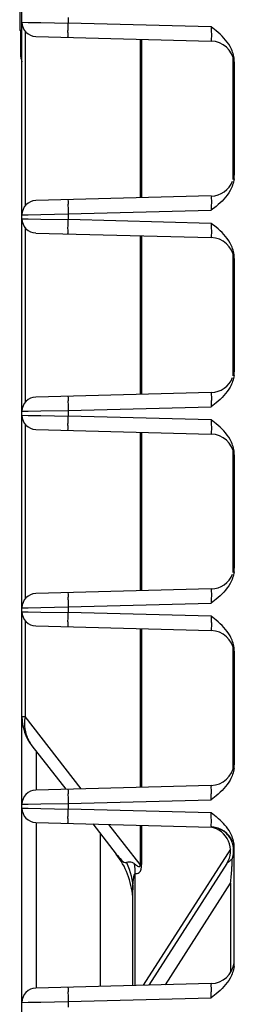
# Model space of a CAD drawing. Header units: inches. Extents: x 0 to 82.7, y 0 to 58.5.
# Tile 18 of 78: x 33.163 to 33.696, y 4.96 to 7.407. Entities that reach past the tile are written whole.
import ezdxf

# ---------------------------------------------------------------- set-up
doc = ezdxf.new("R2010")
doc.units = ezdxf.units.IN
doc.header["$LTSCALE"] = 4.547244
doc.header["$MEASUREMENT"] = 0
doc.layers.get('0').update_dxf_attribs({"linetype": 'CONTINUOUS'})

msp = doc.modelspace()

# ---------------------------------------------------------------- linework, layer by layer
at = {"color": 7, "linetype": 'CONTINUOUS'}
for p, q in [((33.1685, 4.7058), (33.1685, 8.4931)), ((33.1631, 7.4586), (33.1631, 7.3799)), ((33.1685, 7.4001), (33.1839, 7.3999)), ((33.1839, 7.3999), (33.2158, 7.3993)), ((33.2158, 7.3993), (33.2836, 7.398)), ((33.2836, 7.412), (33.2836, 7.398)), ((33.6386, 7.3887), (33.2836, 7.398)), ((33.6509, 7.379), (33.6386, 7.3887)), ((33.1685, 7.3799), (33.1631, 7.3799)), ((33.1651, 7.3799), (33.1651, 7.3208)), ((33.1765, 7.3777), (33.1765, 6.9441)), ((33.2031, 7.3647), (33.6386, 7.3533)), ((33.4623, 7.3579), (33.4623, 6.9639)), ((33.466, 7.3578), (33.466, 6.964)), ((33.6932, 7.0097), (33.6932, 7.3122)), ((33.6961, 7.3018), (33.6961, 7.02)), ((33.6386, 6.9685), (33.2031, 6.9571)), ((33.2157, 6.9225), (33.2836, 6.9238)), ((33.2836, 6.9238), (33.6386, 6.9331)), ((33.2836, 6.9238), (33.2836, 6.9098)), ((33.6509, 6.9428), (33.6386, 6.9331)), ((33.1685, 6.9217), (33.1839, 6.9219)), ((33.1685, 6.912), (33.1839, 6.9117)), ((33.1839, 6.9219), (33.2157, 6.9225)), ((33.1839, 6.9117), (33.2158, 6.9111)), ((33.2158, 6.9111), (33.2836, 6.9098)), ((33.6386, 6.9005), (33.2836, 6.9098)), ((33.6509, 6.8908), (33.6386, 6.9005)), ((33.1765, 6.8895), (33.1765, 6.4559)), ((33.2031, 6.8765), (33.6386, 6.8651)), ((33.4623, 6.8697), (33.4623, 6.4757)), ((33.466, 6.8696), (33.466, 6.4758)), ((33.6932, 6.5215), (33.6932, 6.824)), ((33.6961, 6.8136), (33.6961, 6.5318)), ((33.6386, 6.4803), (33.2031, 6.4689)), ((33.1839, 6.4337), (33.2157, 6.4343)), ((33.2157, 6.4343), (33.2836, 6.4356)), ((33.2836, 6.4356), (33.6386, 6.4449)), ((33.2836, 6.4356), (33.2836, 6.4217)), ((33.6509, 6.4546), (33.6386, 6.4449)), ((33.1685, 6.4335), (33.1839, 6.4337)), ((33.1685, 6.4238), (33.1839, 6.4235)), ((33.1839, 6.4235), (33.2158, 6.4229)), ((33.2158, 6.4229), (33.2836, 6.4217)), ((33.6386, 6.4124), (33.2836, 6.4217)), ((33.6509, 6.4026), (33.6386, 6.4124)), ((33.1765, 6.4014), (33.1765, 5.9677)), ((33.2031, 6.3883), (33.6386, 6.3769)), ((33.4623, 6.3816), (33.4623, 5.9875)), ((33.466, 6.3815), (33.466, 5.9876)), ((33.6932, 6.0333), (33.6932, 6.3358)), ((33.6961, 6.3254), (33.6961, 6.0436)), ((33.6386, 5.9921), (33.2031, 5.9807)), ((33.1685, 5.9453), (33.1839, 5.9456)), ((33.1839, 5.9456), (33.2157, 5.9461)), ((33.2157, 5.9461), (33.2836, 5.9474)), ((33.2836, 5.9474), (33.6386, 5.9567)), ((33.2836, 5.9474), (33.2836, 5.9335)), ((33.6509, 5.9664), (33.6386, 5.9567)), ((33.1685, 5.9356), (33.1839, 5.9353)), ((33.1839, 5.9353), (33.2158, 5.9347)), ((33.2158, 5.9347), (33.2836, 5.9335)), ((33.6386, 5.9242), (33.2836, 5.9335)), ((33.6509, 5.9144), (33.6386, 5.9242)), ((33.1765, 5.9132), (33.1765, 5.675)), ((33.2031, 5.9002), (33.6386, 5.8887)), ((33.4623, 5.8934), (33.4623, 5.4993)), ((33.466, 5.8933), (33.466, 5.4994)), ((33.6932, 5.5451), (33.6932, 5.8476)), ((33.6961, 5.8372), (33.6961, 5.5554)), ((33.1685, 5.675), (33.1765, 5.675)), ((33.3161, 5.4955), (33.1765, 5.675)), ((33.1934, 5.6025), (33.2774, 5.4945)), ((33.2046, 5.4925), (33.2046, 5.5881)), ((33.6386, 5.5039), (33.2031, 5.4925)), ((33.1685, 5.4571), (33.1839, 5.4574)), ((33.1839, 5.4574), (33.2157, 5.458)), ((33.2157, 5.458), (33.2836, 5.4592)), ((33.2836, 5.4592), (33.6386, 5.4685)), ((33.2836, 5.4592), (33.2836, 5.4453)), ((33.6509, 5.4782), (33.6386, 5.4685)), ((33.1685, 5.4474), (33.1839, 5.4471)), ((33.1839, 5.4471), (33.2158, 5.4465)), ((33.2158, 5.4465), (33.2836, 5.4453)), ((33.6386, 5.436), (33.2836, 5.4453)), ((33.6509, 5.4263), (33.6386, 5.436)), ((33.2031, 5.412), (33.6386, 5.4006)), ((33.2046, 5.0004), (33.2046, 5.412)), ((33.3445, 5.4083), (33.4027, 5.3334)), ((33.4623, 5.3075), (33.3848, 5.4072)), ((33.364, 5.0046), (33.364, 5.3831)), ((33.4623, 5.4052), (33.4623, 5.3075)), ((33.466, 5.4051), (33.466, 5.3075)), ((33.6865, 5.3458), (33.4699, 5.0074)), ((33.6961, 5.0633), (33.6961, 5.349)), ((33.6775, 5.3099), (33.4841, 5.0077)), ((33.4499, 5.0069), (33.4499, 5.2846)), ((33.4623, 5.3075), (33.466, 5.3075)), ((33.5255, 5.0088), (33.6868, 5.2609)), ((33.6868, 5.2609), (33.6868, 5.0392)), ((33.4441, 5.0067), (33.4441, 5.2442)), ((33.6386, 5.0118), (33.2031, 5.0004)), ((33.2157, 4.9658), (33.2836, 4.9671)), ((33.2836, 4.9671), (33.6386, 4.9764)), ((33.2836, 4.9671), (33.2836, 4.9532)), ((33.6509, 4.9861), (33.6386, 4.9764)), ((33.1685, 4.965), (33.1839, 4.9652)), ((33.1839, 4.9652), (33.2157, 4.9658))]:
    msp.add_line(p, q, dxfattribs=at)
for centre, radius, start, end in [((33.204, 7.4001), 0.0354, 180, 268.5), ((33.6371, 7.2943), 0.0591, 7.2803, 88.5), ((33.2178, 7.3208), 0.0526, 180, 200.7812), ((33.6246, 7.3017), 0.0715, 0.0405, 7.4407), ((33.6371, 7.0275), 0.0591, 271.5, 338.1706), ((33.6246, 7.0201), 0.0715, 352.553, 359.9593), ((33.204, 6.9217), 0.0354, 91.5, 180), ((33.204, 6.912), 0.0354, 180, 268.5), ((33.6371, 6.8061), 0.0591, 7.2803, 88.5), ((33.6246, 6.8136), 0.0715, 0.0405, 7.4407), ((33.6371, 6.5393), 0.0591, 271.5, 338.1706), ((33.6246, 6.5319), 0.0715, 352.553, 359.9593), ((33.204, 6.4335), 0.0354, 91.5, 180), ((33.204, 6.4238), 0.0354, 180, 268.5), ((33.6371, 6.3179), 0.0591, 7.2803, 88.5), ((33.6246, 6.3254), 0.0715, 0.0405, 7.4407), ((33.6246, 6.0437), 0.0715, 352.553, 359.9593), ((33.6371, 6.0511), 0.0591, 271.5, 338.1706), ((33.204, 5.9453), 0.0354, 91.5, 180), ((33.204, 5.9356), 0.0354, 180, 268.5), ((33.6371, 5.8297), 0.0591, 7.2803, 88.5), ((33.6246, 5.8372), 0.0715, 0.0405, 7.4407), ((33.2867, 5.675), 0.1181, 180, 217.875), ((33.2795, 5.6576), 0.1045, 170.4131, 180.1219), ((33.6371, 5.563), 0.0591, 271.5, 352.7196), ((33.6246, 5.5555), 0.0715, 352.553, 359.9593), ((33.204, 5.4571), 0.0354, 91.5, 180), ((33.204, 5.4474), 0.0354, 180, 268.5), ((33.484, 5.2227), 0.2632, 48.8786, 50.657), ((33.6277, 5.3418), 0.0591, 327.3808, 80.4044), ((33.6371, 5.3415), 0.0591, 21.8294, 88.5), ((33.6371, 5.345), 0.0556, 74.9628, 88.4856), ((33.6246, 5.349), 0.0715, 0.0405, 7.4407), ((33.2473, 5.2126), 0.1969, 4.2085, 37.875), ((33.2431, 5.2855), 0.2068, 359.7429, 6.4642), ((33.6504, 5.3428), 0.0459, 331.1626, 334.2459), ((33.6371, 5.0708), 0.0591, 271.5, 352.7196), ((33.6246, 5.0634), 0.0715, 352.553, 359.9593), ((33.204, 4.965), 0.0354, 91.5, 180)]:
    msp.add_arc(centre, radius, start, end, dxfattribs=at)
for points, knots in [([(33.2836, 7.3626), (33.2827, 7.3626), (33.2841, 7.3681), (33.2826, 7.3736), (33.2835, 7.3854), (33.2834, 7.3935), (33.2836, 7.398)], [0, 0, 0, 0, 0.076703, 0.293421, 0.617597, 1, 1, 1, 1]), ([(33.6386, 7.3887), (33.6388, 7.3842), (33.6389, 7.3761), (33.6396, 7.3643), (33.6384, 7.3589), (33.6395, 7.3533), (33.6386, 7.3533)], [0, 0, 0, 0, 0.382525, 0.706868, 0.923369, 1, 1, 1, 1]), ([(33.2836, 6.9592), (33.2827, 6.9592), (33.2841, 6.9537), (33.2826, 6.9482), (33.2835, 6.9364), (33.2834, 6.9283), (33.2836, 6.9238)], [0, 0, 0, 0, 0.076683, 0.293407, 0.61759, 1, 1, 1, 1]), ([(33.6386, 6.9685), (33.6395, 6.9685), (33.6384, 6.9629), (33.6396, 6.9575), (33.6389, 6.9457), (33.6388, 6.9376), (33.6386, 6.9331)], [0, 0, 0, 0, 0.076617, 0.293095, 0.617445, 1, 1, 1, 1]), ([(33.2836, 6.8744), (33.2827, 6.8744), (33.2841, 6.88), (33.2826, 6.8854), (33.2835, 6.8972), (33.2834, 6.9053), (33.2836, 6.9098)], [0, 0, 0, 0, 0.076703, 0.293421, 0.617597, 1, 1, 1, 1]), ([(33.6386, 6.9005), (33.6388, 6.896), (33.6389, 6.8879), (33.6396, 6.8761), (33.6384, 6.8707), (33.6395, 6.8651), (33.6386, 6.8651)], [0, 0, 0, 0, 0.382525, 0.706868, 0.923369, 1, 1, 1, 1]), ([(33.2836, 6.471), (33.2827, 6.471), (33.2841, 6.4655), (33.2826, 6.46), (33.2835, 6.4482), (33.2834, 6.4401), (33.2836, 6.4356)], [0, 0, 0, 0, 0.076683, 0.293407, 0.61759, 1, 1, 1, 1]), ([(33.6386, 6.4803), (33.6395, 6.4803), (33.6384, 6.4748), (33.6396, 6.4694), (33.6389, 6.4575), (33.6388, 6.4494), (33.6386, 6.4449)], [0, 0, 0, 0, 0.076617, 0.293095, 0.617445, 1, 1, 1, 1]), ([(33.2836, 6.3862), (33.2827, 6.3863), (33.2841, 6.3918), (33.2826, 6.3972), (33.2835, 6.4091), (33.2834, 6.4171), (33.2836, 6.4217)], [0, 0, 0, 0, 0.076703, 0.293421, 0.617597, 1, 1, 1, 1]), ([(33.6386, 6.4124), (33.6388, 6.4078), (33.6389, 6.3998), (33.6396, 6.3879), (33.6384, 6.3825), (33.6395, 6.3769), (33.6386, 6.3769)], [0, 0, 0, 0, 0.382525, 0.706868, 0.923369, 1, 1, 1, 1]), ([(33.2836, 5.9828), (33.2827, 5.9828), (33.2841, 5.9773), (33.2826, 5.9718), (33.2835, 5.96), (33.2834, 5.9519), (33.2836, 5.9474)], [0, 0, 0, 0, 0.076683, 0.293407, 0.61759, 1, 1, 1, 1]), ([(33.6386, 5.9921), (33.6395, 5.9921), (33.6384, 5.9866), (33.6396, 5.9812), (33.6389, 5.9693), (33.6388, 5.9612), (33.6386, 5.9567)], [0, 0, 0, 0, 0.076617, 0.293095, 0.617445, 1, 1, 1, 1]), ([(33.2836, 5.898), (33.2827, 5.8981), (33.2841, 5.9036), (33.2826, 5.909), (33.2835, 5.9209), (33.2834, 5.929), (33.2836, 5.9335)], [0, 0, 0, 0, 0.076703, 0.293421, 0.617597, 1, 1, 1, 1]), ([(33.6386, 5.9242), (33.6388, 5.9197), (33.6389, 5.9116), (33.6396, 5.8997), (33.6384, 5.8943), (33.6395, 5.8887), (33.6386, 5.8887)], [0, 0, 0, 0, 0.382525, 0.706868, 0.923369, 1, 1, 1, 1]), ([(33.2836, 5.4946), (33.2827, 5.4946), (33.2841, 5.4891), (33.2826, 5.4836), (33.2835, 5.4718), (33.2834, 5.4637), (33.2836, 5.4592)], [0, 0, 0, 0, 0.076683, 0.293407, 0.61759, 1, 1, 1, 1]), ([(33.6386, 5.4685), (33.6388, 5.473), (33.6389, 5.4811), (33.6396, 5.493), (33.6384, 5.4984), (33.6395, 5.5039), (33.6386, 5.5039)], [0, 0, 0, 0, 0.382525, 0.706867, 0.923368, 1, 1, 1, 1]), ([(33.2836, 5.4099), (33.2827, 5.4099), (33.2841, 5.4154), (33.2826, 5.4208), (33.2835, 5.4327), (33.2834, 5.4408), (33.2836, 5.4453)], [0, 0, 0, 0, 0.076703, 0.293421, 0.617597, 1, 1, 1, 1]), ([(33.6386, 5.4006), (33.6395, 5.4005), (33.6384, 5.4061), (33.6396, 5.4115), (33.6389, 5.4234), (33.6388, 5.4315), (33.6386, 5.436)], [0, 0, 0, 0, 0.076618, 0.293095, 0.617445, 1, 1, 1, 1]), ([(33.4027, 5.3334), (33.4068, 5.3281), (33.4134, 5.3199), (33.4239, 5.3114), (33.4284, 5.3122)], [0, 0, 0, 0, 0.591613, 1, 1, 1, 1]), ([(33.4486, 5.3088), (33.4467, 5.3102), (33.4406, 5.3139), (33.4329, 5.3136), (33.4284, 5.3122)], [0, 0, 0, 0, 0.331671, 1, 1, 1, 1]), ([(33.4486, 5.3088), (33.4498, 5.3078), (33.4522, 5.3059), (33.4559, 5.3035), (33.459, 5.302), (33.4633, 5.3022), (33.4626, 5.3058), (33.4623, 5.3075)], [0, 0, 0, 0, 0.231596, 0.451729, 0.649709, 0.747529, 1, 1, 1, 1]), ([(33.6775, 5.3099), (33.6781, 5.3109), (33.6818, 5.3153), (33.6867, 5.3183), (33.6906, 5.3206)], [0, 0, 0, 0, 0.198064, 1, 1, 1, 1]), ([(33.6905, 5.3071), (33.6906, 5.3085), (33.6908, 5.313), (33.6908, 5.3175), (33.6906, 5.3206)], [0, 0, 0, 0, 0.300285, 1, 1, 1, 1]), ([(33.4441, 5.2442), (33.4441, 5.2518), (33.4444, 5.2636), (33.4468, 5.2756), (33.4474, 5.284), (33.4499, 5.2846)], [0, 0, 0, 0, 0.55107, 0.813344, 1, 1, 1, 1]), ([(33.4499, 5.2846), (33.4533, 5.2846), (33.4647, 5.2871), (33.4661, 5.3004), (33.466, 5.3075)], [0, 0, 0, 0, 0.321235, 1, 1, 1, 1]), ([(33.6868, 5.2609), (33.6881, 5.2726), (33.6894, 5.288), (33.6904, 5.3035), (33.6905, 5.3071)], [0, 0, 0, 0, 0.761954, 1, 1, 1, 1]), ([(33.2836, 5.0025), (33.2827, 5.0025), (33.2841, 4.997), (33.2826, 4.9915), (33.2835, 4.9797), (33.2834, 4.9716), (33.2836, 4.9671)], [0, 0, 0, 0, 0.076683, 0.293407, 0.61759, 1, 1, 1, 1]), ([(33.6386, 4.9764), (33.6388, 4.9809), (33.6389, 4.989), (33.6396, 5.0008), (33.6384, 5.0063), (33.6395, 5.0118), (33.6386, 5.0118)], [0, 0, 0, 0, 0.382525, 0.706867, 0.923368, 1, 1, 1, 1])]:
    msp.add_open_spline(points, degree=3, knots=knots, dxfattribs=at)
for points in [[(33.6858, 7.3398), (33.6773, 7.3551), (33.6644, 7.3679), (33.6509, 7.379)], [(33.6955, 7.311), (33.6942, 7.3211), (33.6907, 7.331), (33.6858, 7.3398)], [(33.6955, 7.0108), (33.6942, 7.0007), (33.6907, 6.9908), (33.6858, 6.9819)], [(33.6858, 6.9819), (33.6773, 6.9666), (33.6644, 6.9539), (33.6509, 6.9428)], [(33.6858, 6.8517), (33.6773, 6.867), (33.6644, 6.8797), (33.6509, 6.8908)], [(33.6955, 6.8228), (33.6942, 6.8329), (33.6907, 6.8428), (33.6858, 6.8517)], [(33.6955, 6.5226), (33.6942, 6.5125), (33.6907, 6.5026), (33.6858, 6.4938)], [(33.6858, 6.4938), (33.6773, 6.4785), (33.6644, 6.4657), (33.6509, 6.4546)], [(33.6858, 6.3635), (33.6773, 6.3788), (33.6644, 6.3915), (33.6509, 6.4026)], [(33.6955, 6.3346), (33.6942, 6.3447), (33.6907, 6.3546), (33.6858, 6.3635)], [(33.6955, 6.0344), (33.6942, 6.0244), (33.6907, 6.0144), (33.6858, 6.0056)], [(33.6858, 6.0056), (33.6773, 5.9903), (33.6644, 5.9775), (33.6509, 5.9664)], [(33.6858, 5.8753), (33.6773, 5.8906), (33.6644, 5.9033), (33.6509, 5.9144)], [(33.6955, 5.8464), (33.6942, 5.8565), (33.6907, 5.8664), (33.6858, 5.8753)], [(33.1751, 5.6573), (33.1751, 5.6488), (33.1763, 5.6402), (33.1786, 5.632)], [(33.1786, 5.632), (33.1816, 5.6214), (33.1867, 5.6111), (33.1934, 5.6025)], [(33.6955, 5.5462), (33.6942, 5.5362), (33.6907, 5.5263), (33.6858, 5.5174)], [(33.6858, 5.5174), (33.6773, 5.5021), (33.6644, 5.4893), (33.6509, 5.4782)], [(33.6858, 5.3871), (33.6786, 5.4), (33.6682, 5.4112), (33.6571, 5.421)], [(33.6714, 5.3889), (33.6655, 5.3934), (33.6587, 5.3968), (33.6516, 5.3987)], [(33.6891, 5.3663), (33.6852, 5.3751), (33.6789, 5.3831), (33.6714, 5.3889)], [(33.6955, 5.3582), (33.6942, 5.3683), (33.6907, 5.3782), (33.6858, 5.3871)], [(33.6921, 5.3581), (33.6913, 5.3609), (33.6903, 5.3637), (33.6891, 5.3663)], [(33.6944, 5.34), (33.6942, 5.3461), (33.6938, 5.3523), (33.6921, 5.3581)], [(33.6906, 5.3206), (33.693, 5.3268), (33.6941, 5.3335), (33.6944, 5.34)], [(33.4284, 5.3122), (33.4385, 5.2912), (33.4441, 5.2675), (33.4441, 5.2442)], [(33.6955, 5.0541), (33.6942, 5.044), (33.6907, 5.0341), (33.6858, 5.0252)], [(33.6858, 5.0252), (33.6773, 5.01), (33.6644, 4.9972), (33.6509, 4.9861)]]:
    msp.add_open_spline(points, degree=3, dxfattribs=at)

doc.saveas('drawing.dxf')
